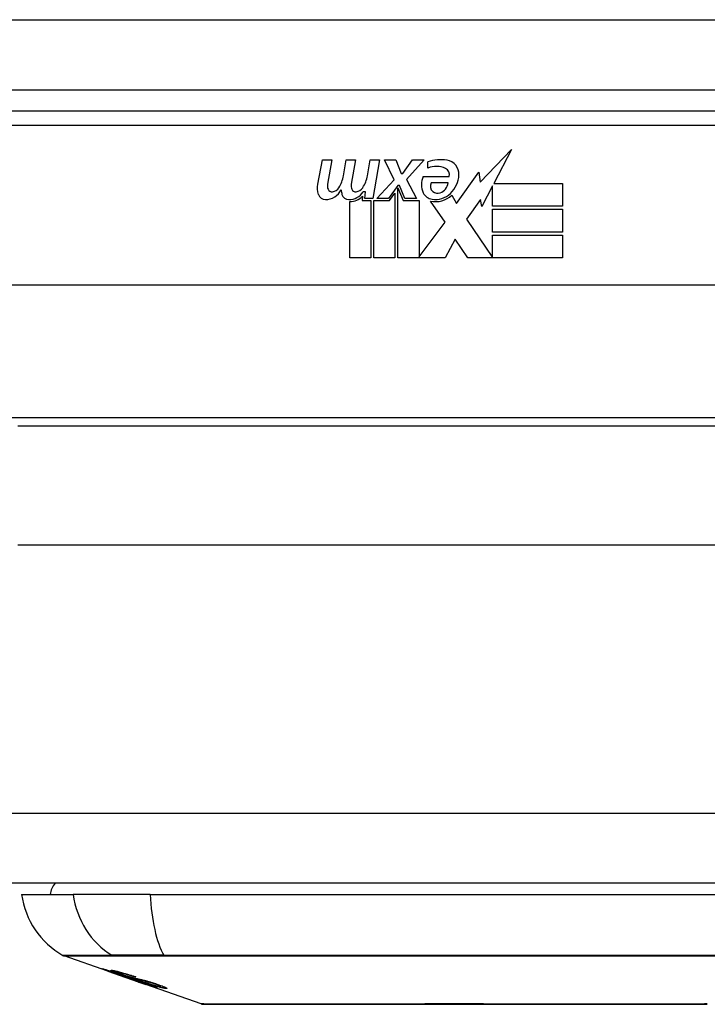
# Model space of a CAD drawing. Header units: inches. Extents: x 25 to 627, y 68 to 290.
# Tile 30 of 250: x 88.727 to 89.696, y 68.194 to 69.583. Entities that reach past the tile are written whole.
import ezdxf

# ---------------------------------------------------------------- set-up
doc = ezdxf.new("R2010")
doc.units = ezdxf.units.IN
doc.header["$MEASUREMENT"] = 0
doc.layers.add('Visible Edges(ANSI)', color=7, linetype='Continuous', lineweight=25)
doc.layers.add('Visible Tangent Edges(ANSI)', color=7, linetype='Continuous', lineweight=25)

msp = doc.modelspace()

# ---------------------------------------------------------------- linework, layer by layer
at = {"layer": 'Visible Edges(ANSI)'}
for p, q in [((85.0901, 69.4844), (144.8921, 69.4844)), ((90.0877, 69.4544), (88.5916, 69.4544)), ((89.3763, 69.3539), (89.4202, 69.4001)), ((89.4202, 69.4001), (89.3953, 69.3524)), ((89.147, 69.3514), (89.1536, 69.3857)), ((89.1536, 69.3857), (89.1668, 69.3857)), ((89.1668, 69.3857), (89.1607, 69.3512)), ((89.1833, 69.3632), (89.1872, 69.3857)), ((89.1872, 69.3857), (89.2004, 69.3857)), ((89.2004, 69.3857), (89.1943, 69.3512)), ((89.2172, 69.3632), (89.2211, 69.3857)), ((89.2211, 69.3857), (89.2343, 69.3857)), ((89.2343, 69.3857), (89.2247, 69.3311)), ((89.2412, 69.3857), (89.2574, 69.3857)), ((89.2547, 69.3576), (89.2412, 69.3857)), ((89.2574, 69.3857), (89.2649, 69.3662)), ((89.2673, 69.3662), (89.2808, 69.3857)), ((89.297, 69.3857), (89.2724, 69.3578)), ((89.2808, 69.3857), (89.297, 69.3857)), ((89.3024, 69.374), (89.3024, 69.383)), ((89.2649, 69.3662), (89.2673, 69.3662)), ((89.2724, 69.3578), (89.2862, 69.3311)), ((89.2958, 69.362), (89.3324, 69.362)), ((89.3429, 69.324), (89.3743, 69.3681)), ((89.3743, 69.3681), (89.3763, 69.3539)), ((89.2304, 69.3311), (89.2547, 69.3576)), ((89.2601, 69.3495), (89.2468, 69.3311)), ((89.2622, 69.3495), (89.2601, 69.3495)), ((89.2601, 69.3459), (89.2676, 69.3282)), ((89.2601, 69.2474), (89.2601, 69.3459)), ((89.27, 69.3311), (89.2622, 69.3495)), ((89.3309, 69.353), (89.3069, 69.353)), ((89.3936, 69.3491), (89.3783, 69.3197)), ((89.3936, 69.3203), (89.3936, 69.3491)), ((89.3953, 69.3524), (89.4923, 69.3524)), ((89.4923, 69.3524), (89.4923, 69.3203)), ((89.2103, 69.3344), (89.2097, 69.3282)), ((89.2142, 69.3407), (89.2113, 69.3407)), ((89.2133, 69.3311), (89.2142, 69.3407)), ((89.2247, 69.3311), (89.2133, 69.3311)), ((89.2468, 69.3311), (89.2304, 69.3311)), ((89.2484, 69.3282), (89.2559, 69.3386)), ((89.2559, 69.3386), (89.2559, 69.2474)), ((89.2862, 69.3311), (89.27, 69.3311)), ((89.336, 69.3356), (89.3429, 69.324)), ((89.1923, 69.2474), (89.1923, 69.3269)), ((89.2097, 69.3282), (89.222, 69.3282)), ((89.222, 69.3282), (89.222, 69.2474)), ((89.2262, 69.3282), (89.2484, 69.3282)), ((89.2262, 69.2474), (89.2262, 69.3282)), ((89.2676, 69.3282), (89.2901, 69.3282)), ((89.2901, 69.3282), (89.2901, 69.2486)), ((89.3267, 69.2976), (89.306, 69.3275)), ((89.3764, 69.3298), (89.3567, 69.3017)), ((89.3783, 69.3197), (89.3764, 69.3298)), ((89.4923, 69.3203), (89.3936, 69.3203)), ((89.3936, 69.3158), (89.4923, 69.3158)), ((89.3936, 69.2837), (89.3936, 69.3158)), ((89.4923, 69.3158), (89.4923, 69.2837)), ((89.2901, 69.2486), (89.3267, 69.2976)), ((89.3567, 69.3017), (89.3936, 69.248)), ((89.4923, 69.2837), (89.3936, 69.2837)), ((89.3936, 69.2795), (89.4923, 69.2795)), ((89.3936, 69.248), (89.3936, 69.2795)), ((89.4923, 69.2795), (89.4923, 69.2474)), ((89.3409, 69.2735), (89.327, 69.2474)), ((89.3585, 69.2474), (89.3409, 69.2735)), ((89.222, 69.2474), (89.1923, 69.2474)), ((89.2559, 69.2474), (89.2262, 69.2474)), ((89.327, 69.2474), (89.2601, 69.2474)), ((89.4923, 69.2474), (89.3585, 69.2474)), ((90.4965, 69.2087), (88.1827, 69.2087)), ((89.9551, 69.0099), (88.7241, 69.0099)), ((144.7936, 68.3649), (85.1886, 68.3649)), ((88.7294, 68.3491), (88.8021, 68.3491)), ((88.9109, 68.3491), (88.8021, 68.3491)), ((88.9109, 68.3491), (89.7683, 68.3491)), ((88.8511, 68.2406), (88.7893, 68.2622)), ((88.8511, 68.2406), (88.8589, 68.2378)), ((88.8515, 68.2412), (88.8515, 68.242)), ((88.8589, 68.2378), (88.8593, 68.2377)), ((88.8944, 68.2254), (88.8593, 68.2377)), ((88.8647, 68.2391), (88.8647, 68.2405)), ((88.8721, 68.2349), (88.8721, 68.2353)), ((88.8887, 68.2327), (88.8887, 68.2333)), ((88.8948, 68.2253), (88.9046, 68.2218)), ((88.9828, 68.1945), (88.9046, 68.2218)), ((88.9119, 68.2205), (88.9119, 68.2214)), ((88.9255, 68.2194), (88.9255, 68.2207))]:
    msp.add_line(p, q, dxfattribs=at)
at = {"layer": 'Visible Edges(ANSI)', "flags": 128}
for points in [[(88.8614, 68.2373), (88.8602, 68.2377), (88.8591, 68.2381), (88.8579, 68.2385), (88.8568, 68.2389), (88.8557, 68.2393), (88.8546, 68.2397), (88.8536, 68.24), (88.8526, 68.2404), (88.8516, 68.2407), (88.8506, 68.2411), (88.8496, 68.2415), (88.8486, 68.2418), (88.8477, 68.2422), (88.8468, 68.2425), (88.846, 68.2428), (88.8453, 68.2431), (88.8446, 68.2433), (88.8441, 68.2436), (88.8436, 68.2438), (88.8431, 68.244), (88.8428, 68.2441), (88.8426, 68.2443), (88.8427, 68.2443), (88.843, 68.2443)], [(88.843, 68.2443), (88.8438, 68.2441), (88.8448, 68.2439), (88.846, 68.2436), (88.8472, 68.2432), (88.8483, 68.2429), (88.8494, 68.2426), (88.8506, 68.2423), (88.8519, 68.2419), (88.8532, 68.2414), (88.8547, 68.241), (88.8562, 68.2405), (88.8577, 68.24), (88.8592, 68.2396), (88.8605, 68.2391), (88.8618, 68.2387), (88.863, 68.2383), (88.8642, 68.2379), (88.8653, 68.2375), (88.8665, 68.2371), (88.8678, 68.2367), (88.869, 68.2363), (88.8702, 68.2359), (88.8714, 68.2355), (88.8726, 68.2351)], [(88.8518, 68.2412), (88.8517, 68.2412), (88.8516, 68.2412), (88.8515, 68.2412), (88.8515, 68.2412), (88.8516, 68.2412), (88.8517, 68.2411), (88.8518, 68.241), (88.852, 68.2409), (88.8523, 68.2408), (88.8527, 68.2406), (88.8531, 68.2404), (88.8537, 68.2402), (88.8543, 68.24), (88.855, 68.2397), (88.8557, 68.2395), (88.8565, 68.2392), (88.8572, 68.2389), (88.8578, 68.2387), (88.8585, 68.2385), (88.8591, 68.2382), (88.8598, 68.238), (88.8605, 68.2378), (88.8612, 68.2375), (88.8619, 68.2373)], [(88.8721, 68.2349), (88.8708, 68.2353), (88.8695, 68.2358), (88.8682, 68.2362), (88.8669, 68.2366), (88.8657, 68.2371), (88.8644, 68.2375), (88.8632, 68.2379), (88.8621, 68.2382), (88.8609, 68.2386), (88.8599, 68.2389), (88.8588, 68.2393), (88.8578, 68.2396), (88.857, 68.2398), (88.8562, 68.2401), (88.8555, 68.2403), (88.8548, 68.2405), (88.8543, 68.2406), (88.8538, 68.2407), (88.8533, 68.2409), (88.8529, 68.241), (88.8526, 68.2411), (88.8523, 68.2411), (88.852, 68.2412), (88.8518, 68.2412)], [(88.8713, 68.2359), (88.8685, 68.2368), (88.8659, 68.2378), (88.8637, 68.2386), (88.862, 68.2392), (88.8608, 68.2397), (88.8598, 68.2401), (88.8589, 68.2404), (88.8581, 68.2408), (88.8574, 68.2411), (88.8569, 68.2413), (88.8565, 68.2415), (88.8562, 68.2417), (88.856, 68.2418), (88.8559, 68.2419), (88.8558, 68.242), (88.8558, 68.2421), (88.8558, 68.2421), (88.8559, 68.2421), (88.8561, 68.2422), (88.8562, 68.2422), (88.8564, 68.2422), (88.8567, 68.2421), (88.857, 68.2421), (88.8573, 68.2421)], [(88.8573, 68.2421), (88.8581, 68.2419), (88.8591, 68.2417), (88.8602, 68.2415), (88.8614, 68.2413), (88.8627, 68.241), (88.8641, 68.2406), (88.8654, 68.2403), (88.8669, 68.2399), (88.8684, 68.2395), (88.8701, 68.239), (88.8719, 68.2385), (88.8737, 68.238), (88.8754, 68.2375), (88.877, 68.237), (88.8786, 68.2365), (88.88, 68.2361), (88.8813, 68.2357), (88.8826, 68.2353), (88.884, 68.2349), (88.8853, 68.2344), (88.8866, 68.234), (88.8879, 68.2336), (88.8892, 68.2331), (88.8905, 68.2327)], [(88.8813, 68.2305), (88.8805, 68.2308), (88.8798, 68.231), (88.8789, 68.2313), (88.878, 68.2316), (88.8771, 68.2319), (88.8761, 68.2322), (88.8751, 68.2325), (88.8741, 68.2329), (88.8731, 68.2332), (88.8721, 68.2336), (88.8712, 68.2339), (88.8704, 68.2342), (88.8696, 68.2344), (88.8688, 68.2347), (88.8681, 68.2349), (88.8674, 68.2352), (88.8666, 68.2354), (88.8659, 68.2357), (88.8651, 68.236), (88.8644, 68.2362), (88.8636, 68.2365), (88.8629, 68.2367), (88.8621, 68.237), (88.8614, 68.2373)], [(88.8619, 68.2373), (88.8626, 68.237), (88.8633, 68.2368), (88.864, 68.2365), (88.8647, 68.2363), (88.8654, 68.2361), (88.8661, 68.2358), (88.8667, 68.2356), (88.8674, 68.2354), (88.8679, 68.2352), (88.8685, 68.235), (88.869, 68.2348), (88.8694, 68.2347), (88.8698, 68.2346), (88.8702, 68.2344), (88.8706, 68.2343), (88.871, 68.2342), (88.8714, 68.2341), (88.8717, 68.2339), (88.8721, 68.2338), (88.8724, 68.2337), (88.8727, 68.2336), (88.873, 68.2335), (88.8733, 68.2335), (88.8736, 68.2334)], [(88.8659, 68.2391), (88.8655, 68.2392), (88.8651, 68.2392), (88.8649, 68.2392), (88.8647, 68.2391), (88.8647, 68.2391), (88.8648, 68.239), (88.865, 68.2389), (88.8652, 68.2387), (88.8654, 68.2386), (88.8657, 68.2384), (88.8661, 68.2383), (88.8666, 68.2381), (88.8672, 68.2378), (88.8677, 68.2376), (88.8683, 68.2374), (88.8689, 68.2372), (88.8693, 68.237), (88.8698, 68.2368), (88.8703, 68.2366), (88.8709, 68.2365), (88.8714, 68.2363), (88.8719, 68.2361), (88.8725, 68.2359), (88.8731, 68.2357)], [(88.8887, 68.2327), (88.888, 68.2329), (88.8873, 68.2332), (88.8865, 68.2334), (88.8858, 68.2336), (88.8851, 68.2339), (88.8843, 68.2341), (88.8836, 68.2343), (88.8829, 68.2346), (88.8821, 68.2348), (88.8814, 68.235), (88.8807, 68.2353), (88.88, 68.2355), (88.8792, 68.2357), (88.8785, 68.2359), (88.8775, 68.2362), (88.8764, 68.2365), (88.8751, 68.2369), (88.8738, 68.2373), (88.8723, 68.2377), (88.8708, 68.2381), (88.8693, 68.2384), (88.8679, 68.2387), (88.8668, 68.239), (88.8659, 68.2391)], [(88.8924, 68.2291), (88.8915, 68.2294), (88.8905, 68.2296), (88.8896, 68.2299), (88.8886, 68.2302), (88.8875, 68.2305), (88.8865, 68.2308), (88.8853, 68.2312), (88.8842, 68.2315), (88.8832, 68.2319), (88.8822, 68.2322), (88.8812, 68.2325), (88.8803, 68.2328), (88.8795, 68.2331), (88.8787, 68.2333), (88.878, 68.2336), (88.8772, 68.2338), (88.8765, 68.2341), (88.8757, 68.2343), (88.875, 68.2346), (88.8742, 68.2348), (88.8735, 68.2351), (88.8727, 68.2353), (88.872, 68.2356), (88.8713, 68.2359)], [(88.8726, 68.2351), (88.8726, 68.2351), (88.8726, 68.2351), (88.8725, 68.2351), (88.8725, 68.2351), (88.8725, 68.235), (88.8725, 68.235), (88.8724, 68.235), (88.8724, 68.235), (88.8724, 68.235), (88.8724, 68.235), (88.8724, 68.235), (88.8723, 68.235), (88.8723, 68.235), (88.8723, 68.235), (88.8723, 68.235), (88.8723, 68.235), (88.8722, 68.2349), (88.8722, 68.2349), (88.8722, 68.2349), (88.8722, 68.2349), (88.8721, 68.2349), (88.8721, 68.2349), (88.8721, 68.2349), (88.8721, 68.2349)], [(88.8731, 68.2357), (88.8738, 68.2354), (88.8745, 68.2352), (88.8752, 68.2349), (88.876, 68.2347), (88.8767, 68.2344), (88.8774, 68.2342), (88.8782, 68.234), (88.8788, 68.2337), (88.8794, 68.2336), (88.88, 68.2334), (88.8805, 68.2332), (88.881, 68.2331), (88.8815, 68.2329), (88.8819, 68.2328), (88.8823, 68.2327), (88.8827, 68.2326), (88.8831, 68.2325), (88.8835, 68.2323), (88.8839, 68.2322), (88.8843, 68.2321), (88.8846, 68.232), (88.885, 68.2319), (88.8853, 68.2319), (88.8857, 68.2318)], [(88.8736, 68.2334), (88.8739, 68.2333), (88.8743, 68.2332), (88.8747, 68.233), (88.8751, 68.2329), (88.8756, 68.2328), (88.876, 68.2327), (88.8765, 68.2325), (88.877, 68.2324), (88.8775, 68.2323), (88.878, 68.2321), (88.8785, 68.232), (88.8791, 68.2318), (88.8796, 68.2317), (88.8801, 68.2315), (88.8807, 68.2314), (88.8812, 68.2313), (88.8817, 68.2311), (88.8823, 68.231), (88.8828, 68.2308), (88.8834, 68.2307), (88.884, 68.2305), (88.8846, 68.2303), (88.8852, 68.2302), (88.8858, 68.23)], [(88.8905, 68.2327), (88.8904, 68.2327), (88.8904, 68.2327), (88.8903, 68.2327), (88.8902, 68.2327), (88.8901, 68.2327), (88.8901, 68.2327), (88.89, 68.2327), (88.8899, 68.2327), (88.8898, 68.2327), (88.8898, 68.2327), (88.8897, 68.2327), (88.8896, 68.2327), (88.8895, 68.2327), (88.8895, 68.2327), (88.8894, 68.2327), (88.8893, 68.2327), (88.8892, 68.2327), (88.8892, 68.2327), (88.8891, 68.2327), (88.889, 68.2327), (88.8889, 68.2327), (88.8889, 68.2327), (88.8888, 68.2327), (88.8887, 68.2327)], [(88.8957, 68.2265), (88.895, 68.2267), (88.8944, 68.2269), (88.8937, 68.2271), (88.893, 68.2273), (88.8923, 68.2275), (88.8917, 68.2276), (88.8911, 68.2278), (88.8905, 68.2279), (88.89, 68.2281), (88.8895, 68.2282), (88.8891, 68.2283), (88.8886, 68.2285), (88.8881, 68.2286), (88.8877, 68.2287), (88.8872, 68.2288), (88.8866, 68.229), (88.8861, 68.2291), (88.8855, 68.2293), (88.8849, 68.2295), (88.8842, 68.2297), (88.8835, 68.2299), (88.8827, 68.2301), (88.882, 68.2303), (88.8813, 68.2305)], [(88.8857, 68.2318), (88.8861, 68.2317), (88.8866, 68.2315), (88.8871, 68.2314), (88.8877, 68.2313), (88.8882, 68.2311), (88.8888, 68.231), (88.8895, 68.2308), (88.8901, 68.2307), (88.8908, 68.2305), (88.8915, 68.2304), (88.8922, 68.2302), (88.8929, 68.2301), (88.8936, 68.2299), (88.8943, 68.2297), (88.895, 68.2296), (88.8957, 68.2294), (88.8964, 68.2293), (88.8971, 68.2291), (88.8978, 68.229), (88.8985, 68.2288), (88.8992, 68.2286), (88.9, 68.2284), (88.9007, 68.2283), (88.9014, 68.2281)], [(88.8858, 68.23), (88.8865, 68.2298), (88.8872, 68.2296), (88.888, 68.2293), (88.8889, 68.2291), (88.8897, 68.2288), (88.8907, 68.2285), (88.8916, 68.2283), (88.8925, 68.228), (88.8934, 68.2277), (88.8943, 68.2274), (88.8951, 68.2272), (88.8958, 68.2269), (88.8964, 68.2267), (88.8971, 68.2265), (88.8977, 68.2263), (88.8983, 68.2261), (88.8989, 68.2259), (88.8996, 68.2257), (88.9002, 68.2255), (88.9008, 68.2252), (88.9015, 68.225), (88.9021, 68.2248), (88.9028, 68.2246), (88.9034, 68.2244)], [(88.9108, 68.2248), (88.9101, 68.225), (88.9093, 68.2252), (88.9085, 68.2254), (88.9077, 68.2256), (88.9068, 68.2258), (88.906, 68.226), (88.9053, 68.2261), (88.9045, 68.2263), (88.9038, 68.2264), (88.9031, 68.2266), (88.9025, 68.2267), (88.9019, 68.2269), (88.9012, 68.227), (88.9006, 68.2271), (88.8999, 68.2273), (88.8993, 68.2274), (88.8985, 68.2276), (88.8977, 68.2278), (88.8969, 68.228), (88.896, 68.2282), (88.8951, 68.2284), (88.8942, 68.2287), (88.8932, 68.2289), (88.8924, 68.2291)], [(88.9202, 68.2175), (88.92, 68.2175), (88.9197, 68.2175), (88.9193, 68.2176), (88.9189, 68.2177), (88.9185, 68.2178), (88.918, 68.2179), (88.9174, 68.2181), (88.9168, 68.2183), (88.9161, 68.2185), (88.9153, 68.2187), (88.9143, 68.219), (88.9132, 68.2194), (88.9117, 68.2198), (88.9101, 68.2204), (88.9083, 68.221), (88.9066, 68.2215), (88.9049, 68.2221), (88.9034, 68.2226), (88.9018, 68.2232), (88.9003, 68.2237), (88.8988, 68.2242), (88.8972, 68.2248), (88.8956, 68.2253), (88.8941, 68.2258)], [(88.8941, 68.2258), (88.8941, 68.2258), (88.8941, 68.2258), (88.8942, 68.2258), (88.8942, 68.2258), (88.8942, 68.2258), (88.8942, 68.2258), (88.8943, 68.2258), (88.8943, 68.2258), (88.8943, 68.2258), (88.8943, 68.2258), (88.8943, 68.2258), (88.8944, 68.2258), (88.8944, 68.2258), (88.8944, 68.2258), (88.8944, 68.2258), (88.8945, 68.2258), (88.8945, 68.2258), (88.8945, 68.2258), (88.8945, 68.2258), (88.8946, 68.2258), (88.8946, 68.2258), (88.8946, 68.2258), (88.8946, 68.2258), (88.8947, 68.2258)], [(88.8944, 68.2254), (88.8944, 68.2254), (88.8945, 68.2254), (88.8945, 68.2254), (88.8945, 68.2254), (88.8945, 68.2254), (88.8945, 68.2254), (88.8946, 68.2254), (88.8946, 68.2254), (88.8946, 68.2254), (88.8946, 68.2253), (88.8946, 68.2253), (88.8946, 68.2253), (88.8947, 68.2253), (88.8947, 68.2253), (88.8947, 68.2253), (88.8947, 68.2253), (88.8947, 68.2253), (88.8947, 68.2253), (88.8948, 68.2253), (88.8948, 68.2253), (88.8948, 68.2253), (88.8948, 68.2253), (88.8948, 68.2253), (88.8948, 68.2253)], [(88.8947, 68.2258), (88.8963, 68.2253), (88.8979, 68.2247), (88.8996, 68.2242), (88.9011, 68.2236), (88.9027, 68.2231), (88.9041, 68.2226), (88.9054, 68.2222), (88.9064, 68.2219), (88.9071, 68.2217), (88.9076, 68.2215), (88.9081, 68.2214), (88.9085, 68.2212), (88.9089, 68.2211), (88.9093, 68.221), (88.9096, 68.2209), (88.9099, 68.2208), (88.9102, 68.2208), (88.9104, 68.2207), (88.9107, 68.2206), (88.9109, 68.2206), (88.9111, 68.2206), (88.9112, 68.2205), (88.9114, 68.2205), (88.9115, 68.2205)], [(88.9027, 68.2242), (88.9024, 68.2243), (88.9021, 68.2244), (88.9018, 68.2245), (88.9015, 68.2246), (88.9012, 68.2247), (88.9009, 68.2248), (88.9006, 68.2249), (88.9003, 68.225), (88.8999, 68.2251), (88.8996, 68.2252), (88.8993, 68.2253), (88.899, 68.2254), (88.8987, 68.2255), (88.8984, 68.2256), (88.8981, 68.2257), (88.8978, 68.2258), (88.8976, 68.2259), (88.8973, 68.226), (88.897, 68.2261), (88.8967, 68.2262), (88.8965, 68.2263), (88.8962, 68.2263), (88.896, 68.2264), (88.8957, 68.2265)], [(88.9014, 68.2281), (88.9023, 68.2279), (88.9031, 68.2277), (88.904, 68.2274), (88.905, 68.2272), (88.906, 68.2269), (88.907, 68.2266), (88.908, 68.2263), (88.909, 68.226), (88.9099, 68.2258), (88.9108, 68.2255), (88.9116, 68.2253), (88.9124, 68.225), (88.913, 68.2248), (88.9137, 68.2246), (88.9143, 68.2244), (88.915, 68.2242), (88.9156, 68.224), (88.9163, 68.2238), (88.9169, 68.2236), (88.9175, 68.2234), (88.9182, 68.2232), (88.9188, 68.223), (88.9194, 68.2228), (88.92, 68.2226)], [(88.9115, 68.2205), (88.9116, 68.2205), (88.9117, 68.2205), (88.9117, 68.2205), (88.9118, 68.2205), (88.9118, 68.2205), (88.9119, 68.2205), (88.9119, 68.2205), (88.9119, 68.2205), (88.9119, 68.2206), (88.9118, 68.2206), (88.9118, 68.2206), (88.9117, 68.2207), (88.9117, 68.2207), (88.9116, 68.2208), (88.9114, 68.2209), (88.9113, 68.221), (88.9111, 68.221), (88.9109, 68.2211), (88.9104, 68.2214), (88.9094, 68.2217), (88.9081, 68.2223), (88.9065, 68.2228), (88.9047, 68.2235), (88.9027, 68.2242)], [(88.9326, 68.2164), (88.9321, 68.2164), (88.9316, 68.2165), (88.931, 68.2166), (88.9304, 68.2167), (88.9296, 68.2168), (88.9289, 68.217), (88.928, 68.2172), (88.9271, 68.2174), (88.9261, 68.2176), (88.925, 68.2179), (88.9237, 68.2183), (88.9222, 68.2187), (88.9205, 68.2192), (88.9187, 68.2197), (88.9169, 68.2203), (88.9152, 68.2208), (88.9136, 68.2213), (88.9121, 68.2218), (88.9106, 68.2223), (88.9091, 68.2228), (88.9077, 68.2233), (88.9062, 68.2238), (88.9048, 68.2243), (88.9033, 68.2248)], [(88.9033, 68.2248), (88.9034, 68.2248), (88.9035, 68.2248), (88.9035, 68.2248), (88.9036, 68.2248), (88.9037, 68.2247), (88.9038, 68.2247), (88.9039, 68.2247), (88.9039, 68.2247), (88.904, 68.2247), (88.9041, 68.2247), (88.9042, 68.2247), (88.9043, 68.2247), (88.9043, 68.2247), (88.9044, 68.2247), (88.9045, 68.2247), (88.9046, 68.2247), (88.9046, 68.2247), (88.9047, 68.2247), (88.9048, 68.2247), (88.9049, 68.2246), (88.905, 68.2246), (88.905, 68.2246), (88.9051, 68.2246), (88.9052, 68.2246)], [(88.9034, 68.2244), (88.9088, 68.2225), (88.9134, 68.2208), (88.916, 68.2198), (88.917, 68.2194), (88.9178, 68.2191), (88.9184, 68.2188), (88.9189, 68.2185), (88.9193, 68.2184), (88.9196, 68.2182), (88.9198, 68.2181), (88.92, 68.218), (88.9202, 68.2179), (88.9203, 68.2178), (88.9204, 68.2178), (88.9205, 68.2177), (88.9206, 68.2176), (88.9206, 68.2176), (88.9206, 68.2175), (88.9206, 68.2175), (88.9206, 68.2175), (88.9205, 68.2175), (88.9204, 68.2175), (88.9203, 68.2175), (88.9202, 68.2175)], [(88.9052, 68.2246), (88.9065, 68.2242), (88.9078, 68.2237), (88.9091, 68.2233), (88.9105, 68.2229), (88.9118, 68.2224), (88.913, 68.222), (88.9143, 68.2217), (88.9155, 68.2213), (88.9166, 68.221), (88.9176, 68.2207), (88.9184, 68.2204), (88.9191, 68.2203), (88.9197, 68.2201), (88.9203, 68.22), (88.9208, 68.2198), (88.9213, 68.2197), (88.9217, 68.2196), (88.9222, 68.2195), (88.9226, 68.2195), (88.9229, 68.2194), (88.9232, 68.2194), (88.9236, 68.2193), (88.9238, 68.2193), (88.9241, 68.2192)], [(88.9181, 68.2225), (88.9178, 68.2226), (88.9175, 68.2227), (88.9171, 68.2228), (88.9168, 68.2229), (88.9165, 68.223), (88.9162, 68.2232), (88.9159, 68.2233), (88.9156, 68.2234), (88.9153, 68.2235), (88.915, 68.2235), (88.9147, 68.2236), (88.9143, 68.2237), (88.914, 68.2238), (88.9137, 68.2239), (88.9134, 68.224), (88.9131, 68.2241), (88.9128, 68.2242), (88.9125, 68.2243), (88.9122, 68.2244), (88.9119, 68.2245), (88.9117, 68.2245), (88.9114, 68.2246), (88.9111, 68.2247), (88.9108, 68.2248)], [(88.9241, 68.2192), (88.9243, 68.2192), (88.9245, 68.2192), (88.9247, 68.2192), (88.9248, 68.2192), (88.925, 68.2192), (88.9251, 68.2192), (88.9252, 68.2192), (88.9253, 68.2192), (88.9254, 68.2193), (88.9254, 68.2193), (88.9255, 68.2193), (88.9255, 68.2194), (88.9254, 68.2195), (88.9254, 68.2195), (88.9253, 68.2196), (88.9251, 68.2197), (88.9248, 68.2199), (88.9243, 68.2202), (88.9236, 68.2205), (88.9228, 68.2208), (88.9218, 68.2212), (88.9206, 68.2216), (88.9194, 68.2221), (88.9181, 68.2225)], [(88.92, 68.2226), (88.9228, 68.2216), (88.9255, 68.2207), (88.9276, 68.2199), (88.9291, 68.2193), (88.9301, 68.2189), (88.931, 68.2185), (88.9318, 68.2182), (88.9324, 68.2179), (88.9329, 68.2176), (88.9334, 68.2174), (88.9337, 68.2171), (88.9339, 68.217), (88.9341, 68.2168), (88.9341, 68.2167), (88.9342, 68.2166), (88.9341, 68.2165), (88.9341, 68.2165), (88.934, 68.2164), (88.9338, 68.2164), (88.9337, 68.2163), (88.9335, 68.2163), (88.9332, 68.2163), (88.9329, 68.2163), (88.9326, 68.2164)], [(88.9844, 68.1942), (88.9849, 68.1942), (88.9861, 68.1942), (88.9883, 68.1942), (88.9912, 68.1942), (88.995, 68.1942), (88.9997, 68.1942), (89.0052, 68.1941), (89.0115, 68.1941), (89.0185, 68.1941), (89.0264, 68.1941), (89.035, 68.1941), (89.0443, 68.1941), (89.0543, 68.194), (89.0649, 68.194), (89.0763, 68.194), (89.0883, 68.194), (89.1008, 68.194), (89.114, 68.194), (89.1277, 68.194), (89.1419, 68.1941), (89.1566, 68.1941), (89.1717, 68.1941), (89.1873, 68.1941), (89.2033, 68.1941), (89.2197, 68.1941), (89.2363, 68.1942), (89.2532, 68.1942), (89.2702, 68.1942), (89.2873, 68.1942), (89.3046, 68.1942), (89.322, 68.1942), (89.3395, 68.1942), (89.357, 68.1942), (89.3745, 68.1942), (89.3918, 68.1942), (89.409, 68.1942), (89.4259, 68.1942), (89.4427, 68.1942), (89.4593, 68.1941), (89.4756, 68.1941), (89.4917, 68.1941), (89.5073, 68.1941), (89.5225, 68.1941), (89.5373, 68.1941), (89.5515, 68.194), (89.5652, 68.194), (89.5784, 68.194), (89.5909, 68.194), (89.6029, 68.194), (89.6143, 68.194), (89.625, 68.194), (89.6349, 68.1941), (89.6442, 68.1941), (89.6528, 68.1941), (89.6607, 68.1941), (89.6678, 68.1941), (89.6741, 68.1941), (89.6796, 68.1942), (89.6842, 68.1942), (89.688, 68.1942), (89.691, 68.1942), (89.6931, 68.1942), (89.6944, 68.1942), (89.6948, 68.1942)]]:
    msp.add_lwpolyline(points, dxfattribs=at)
at = {"layer": 'Visible Edges(ANSI)'}
for centre, radius, start, end in [((89.3205, 69.325), 0.0607, 81.5605, 107.3343), ((89.3142, 69.3457), 0.0307, 64.6784, 112.5609), ((89.3232, 69.3647), 0.0096, 343.5261, 64.6784), ((89.3265, 69.3656), 0.0197, 356.5646, 81.5605), ((89.1373, 69.3706), 0.0465, 328.5584, 350.8257), ((89.1714, 69.3713), 0.0465, 327.5992, 350), ((89.3216, 69.3506), 0.0282, 156.1555, 203.8445), ((89.3065, 69.3668), 0.0398, 314.1684, 356.5646), ((89.1752, 69.3459), 0.0288, 169, 198.4748), ((89.1729, 69.3491), 0.0123, 169.9922, 203.5487), ((89.1671, 69.3465), 0.006, 203.5487, 276.1027), ((89.1664, 69.3531), 0.0126, 276.1027, 327.6083), ((89.2065, 69.3491), 0.0123, 170, 203.5571), ((89.2007, 69.3465), 0.006, 203.5571, 276.03), ((89.2, 69.3531), 0.0126, 276.03, 327.5992), ((89.3153, 69.3484), 0.00955, 151.4547, 231.1652), ((89.3142, 69.355), 0.0168, 289.3797, 352.9975), ((89.1579, 69.3401), 0.0105, 198.4748, 269.6788), ((89.158, 69.3542), 0.0246, 269.6788, 333.9508), ((89.2088, 69.3452), 0.0288, 183.6169, 196.9928), ((89.1909, 69.3398), 0.0101, 196.9928, 269.4776), ((89.191, 69.3536), 0.024, 269.4776, 327.4114), ((89.1928, 69.3509), 0.024, 268.7952, 316.5849), ((89.3097, 69.3453), 0.0152, 203.8445, 265.0802), ((89.3134, 69.3597), 0.033, 257.079, 313.1785), ((89.3134, 69.3597), 0.0299, 260.4085, 314.1684), ((89.3162, 69.3495), 0.0109, 231.1652, 289.3797), ((88.8081, 68.3412), 0.0394, 143.1301, 168.463), ((88.8464, 68.3654), 0.1181, 187.9413, 240.1831), ((88.7925, 68.2715), 0.00984, 240.1831, 250.71), ((88.9844, 68.1991), 0.00492, 250.71, 269.8269), ((89.6948, 68.1991), 0.00492, 270.1731, 289.29)]:
    msp.add_arc(centre, radius, start, end, dxfattribs=at)
at = {"layer": 'Visible Tangent Edges(ANSI)'}
for p, q in [((85.0901, 69.5834), (144.125, 69.5834)), ((88.5916, 69.4347), (90.0877, 69.4347)), ((89.9718, 69.0217), (88.7075, 69.0217)), ((89.9551, 68.8419), (88.7241, 68.8419)), ((85.1886, 68.4639), (144.7936, 68.4639)), ((88.8589, 68.2622), (88.8591, 68.2622)), ((88.9308, 68.2622), (88.9313, 68.2622)), ((88.8518, 68.2412), (88.8518, 68.2419)), ((88.8614, 68.2373), (88.8614, 68.2374)), ((88.8659, 68.2391), (88.8659, 68.2401)), ((88.8713, 68.2359), (88.8713, 68.2363)), ((88.8813, 68.2305), (88.8813, 68.2312)), ((88.8924, 68.2291), (88.8924, 68.2302)), ((88.8957, 68.2265), (88.8957, 68.2269)), ((88.9027, 68.2242), (88.9027, 68.2246)), ((88.9108, 68.2248), (88.9108, 68.2255)), ((88.9181, 68.2225), (88.9181, 68.2233)), ((88.9202, 68.2175), (88.9202, 68.2179)), ((88.9326, 68.2164), (88.9326, 68.2178))]:
    msp.add_line(p, q, dxfattribs=at)
at = {"layer": 'Visible Tangent Edges(ANSI)', "flags": 128}
for points in [[(88.8568, 68.2632), (88.8512, 68.2631), (88.8459, 68.2631), (88.8407, 68.2631), (88.8358, 68.2631), (88.8312, 68.2631), (88.8267, 68.2631), (88.8225, 68.2631), (88.8185, 68.2631), (88.8148, 68.2631), (88.8113, 68.263), (88.8081, 68.263), (88.805, 68.263), (88.8023, 68.263), (88.7997, 68.263), (88.7974, 68.263), (88.7954, 68.263), (88.7935, 68.263), (88.792, 68.263), (88.7906, 68.263), (88.7896, 68.263), (88.7887, 68.263), (88.7881, 68.263), (88.7878, 68.263), (88.7876, 68.263)], [(88.7893, 68.2622), (88.7894, 68.2622), (88.7898, 68.2622), (88.7904, 68.2622), (88.7912, 68.2622), (88.7923, 68.2622), (88.7937, 68.2622), (88.7952, 68.2622), (88.7971, 68.2622), (88.7991, 68.2622), (88.8015, 68.2622), (88.804, 68.2622), (88.8068, 68.2622), (88.8099, 68.2622), (88.8132, 68.2622), (88.8167, 68.2622), (88.8204, 68.2622), (88.8244, 68.2622), (88.8287, 68.2622), (88.8331, 68.2622), (88.8378, 68.2622), (88.8428, 68.2622), (88.8479, 68.2622), (88.8533, 68.2622), (88.8589, 68.2622)], [(88.93, 68.2632), (88.9258, 68.2632), (88.9217, 68.2632), (88.9176, 68.2632), (88.9136, 68.2632), (88.9097, 68.2632), (88.9059, 68.2632), (88.9022, 68.2632), (88.8985, 68.2632), (88.895, 68.2632), (88.8915, 68.2632), (88.8882, 68.2632), (88.885, 68.2632), (88.8819, 68.2632), (88.8789, 68.2632), (88.8761, 68.2632), (88.8733, 68.2632), (88.8708, 68.2632), (88.8683, 68.2632), (88.866, 68.2632), (88.8639, 68.2632), (88.8619, 68.2632), (88.86, 68.2632), (88.8583, 68.2632), (88.8568, 68.2632)], [(88.8591, 68.2622), (88.8606, 68.2622), (88.8623, 68.2622), (88.8641, 68.2622), (88.8661, 68.2622), (88.8683, 68.2622), (88.8705, 68.2622), (88.8729, 68.2622), (88.8754, 68.2622), (88.8781, 68.2622), (88.8809, 68.2622), (88.8838, 68.2622), (88.8868, 68.2622), (88.89, 68.2622), (88.8932, 68.2622), (88.8966, 68.2622), (88.9001, 68.2622), (88.9036, 68.2622), (88.9073, 68.2622), (88.911, 68.2622), (88.9148, 68.2622), (88.9187, 68.2622), (88.9227, 68.2622), (88.9267, 68.2622), (88.9308, 68.2622)], [(89.7163, 68.2631), (89.683, 68.2631), (89.6493, 68.2631), (89.6154, 68.2631), (89.5813, 68.263), (89.5469, 68.263), (89.5124, 68.263), (89.4778, 68.263), (89.443, 68.263), (89.4083, 68.263), (89.3736, 68.263), (89.3388, 68.263), (89.3041, 68.263), (89.2694, 68.263), (89.2348, 68.263), (89.2002, 68.263), (89.1657, 68.263), (89.1314, 68.263), (89.0973, 68.263), (89.0634, 68.2631), (89.0296, 68.2631), (88.9962, 68.2631), (88.963, 68.2631), (88.93, 68.2632)], [(88.9313, 68.2622), (88.9641, 68.2622), (88.9972, 68.2622), (89.0305, 68.2622), (89.0641, 68.2622), (89.098, 68.2622), (89.132, 68.2622), (89.1662, 68.2622), (89.2005, 68.2622), (89.235, 68.2622), (89.2696, 68.2622), (89.3042, 68.2622), (89.3388, 68.2622), (89.3735, 68.2622), (89.4081, 68.2622), (89.4428, 68.2622), (89.4774, 68.2622), (89.5119, 68.2622), (89.5464, 68.2622), (89.5806, 68.2622), (89.6147, 68.2622), (89.6484, 68.2622), (89.682, 68.2622), (89.7151, 68.2622)], [(89.0662, 68.1942), (89.0596, 68.1942), (89.0534, 68.1942), (89.0473, 68.1942), (89.0415, 68.1942), (89.036, 68.1943), (89.0307, 68.1943), (89.0257, 68.1943), (89.0209, 68.1943), (89.0164, 68.1943), (89.0121, 68.1943), (89.0081, 68.1944), (89.0044, 68.1944), (89.001, 68.1944), (88.9978, 68.1944), (88.995, 68.1944), (88.9924, 68.1944), (88.9902, 68.1944), (88.9882, 68.1944), (88.9866, 68.1945), (88.9852, 68.1945), (88.9842, 68.1945), (88.9834, 68.1945), (88.983, 68.1945), (88.9828, 68.1945)], [(89.1107, 68.1942), (89.1087, 68.1942), (89.1067, 68.1942), (89.1048, 68.1942), (89.1028, 68.1942), (89.1008, 68.1942), (89.0989, 68.1942), (89.097, 68.1941), (89.095, 68.1941), (89.0931, 68.1941), (89.0912, 68.1941), (89.0894, 68.1941), (89.0875, 68.1941), (89.0856, 68.1941), (89.0838, 68.1941), (89.082, 68.1941), (89.0802, 68.1941), (89.0784, 68.1941), (89.0766, 68.1942), (89.0748, 68.1942), (89.073, 68.1942), (89.0713, 68.1942), (89.0696, 68.1942), (89.0679, 68.1942), (89.0662, 68.1942)], [(89.5685, 68.1942), (89.5523, 68.1942), (89.5353, 68.1942), (89.5177, 68.1943), (89.4995, 68.1943), (89.4807, 68.1943), (89.4614, 68.1944), (89.4417, 68.1944), (89.4217, 68.1944), (89.4014, 68.1944), (89.3809, 68.1945), (89.3603, 68.1945), (89.3395, 68.1945), (89.3188, 68.1945), (89.2981, 68.1945), (89.2775, 68.1944), (89.2572, 68.1944), (89.2372, 68.1944), (89.2176, 68.1944), (89.1983, 68.1943), (89.1795, 68.1943), (89.1613, 68.1943), (89.1438, 68.1942), (89.1269, 68.1942), (89.1107, 68.1942)], [(89.6131, 68.1942), (89.6114, 68.1942), (89.6097, 68.1942), (89.6079, 68.1942), (89.6062, 68.1942), (89.6045, 68.1942), (89.6027, 68.1942), (89.6009, 68.1941), (89.5991, 68.1941), (89.5973, 68.1941), (89.5955, 68.1941), (89.5936, 68.1941), (89.5918, 68.1941), (89.5899, 68.1941), (89.588, 68.1941), (89.5861, 68.1941), (89.5842, 68.1941), (89.5823, 68.1941), (89.5804, 68.1942), (89.5784, 68.1942), (89.5765, 68.1942), (89.5745, 68.1942), (89.5725, 68.1942), (89.5705, 68.1942), (89.5685, 68.1942)], [(89.6964, 68.1945), (89.6963, 68.1945), (89.6958, 68.1945), (89.6951, 68.1945), (89.694, 68.1945), (89.6926, 68.1945), (89.691, 68.1944), (89.689, 68.1944), (89.6867, 68.1944), (89.6842, 68.1944), (89.6814, 68.1944), (89.6782, 68.1944), (89.6748, 68.1944), (89.6711, 68.1944), (89.6672, 68.1943), (89.6629, 68.1943), (89.6584, 68.1943), (89.6536, 68.1943), (89.6486, 68.1943), (89.6433, 68.1943), (89.6377, 68.1942), (89.6319, 68.1942), (89.6259, 68.1942), (89.6196, 68.1942), (89.6131, 68.1942)]]:
    msp.add_lwpolyline(points, dxfattribs=at)
at = {"layer": 'Visible Tangent Edges(ANSI)'}
for centre, major_axis, ratio, start_param, end_param in [((88.9126, 68.3654), (0, -0.1181), 0.943995, 4.850991, 5.75935), ((88.9495, 68.3654), (0, -0.1181), 0.32996, 4.850991, 5.75935), ((88.8615, 68.2717), (0.00008, -0.00984), 0.945463, 5.751833, 6.01554), ((88.9317, 68.2717), (-0.00003, -0.00984), 0.32572, 5.760249, 6.023956)]:
    msp.add_ellipse(centre, major_axis=major_axis, ratio=ratio, start_param=start_param, end_param=end_param, dxfattribs=at)

doc.saveas('drawing.dxf')
